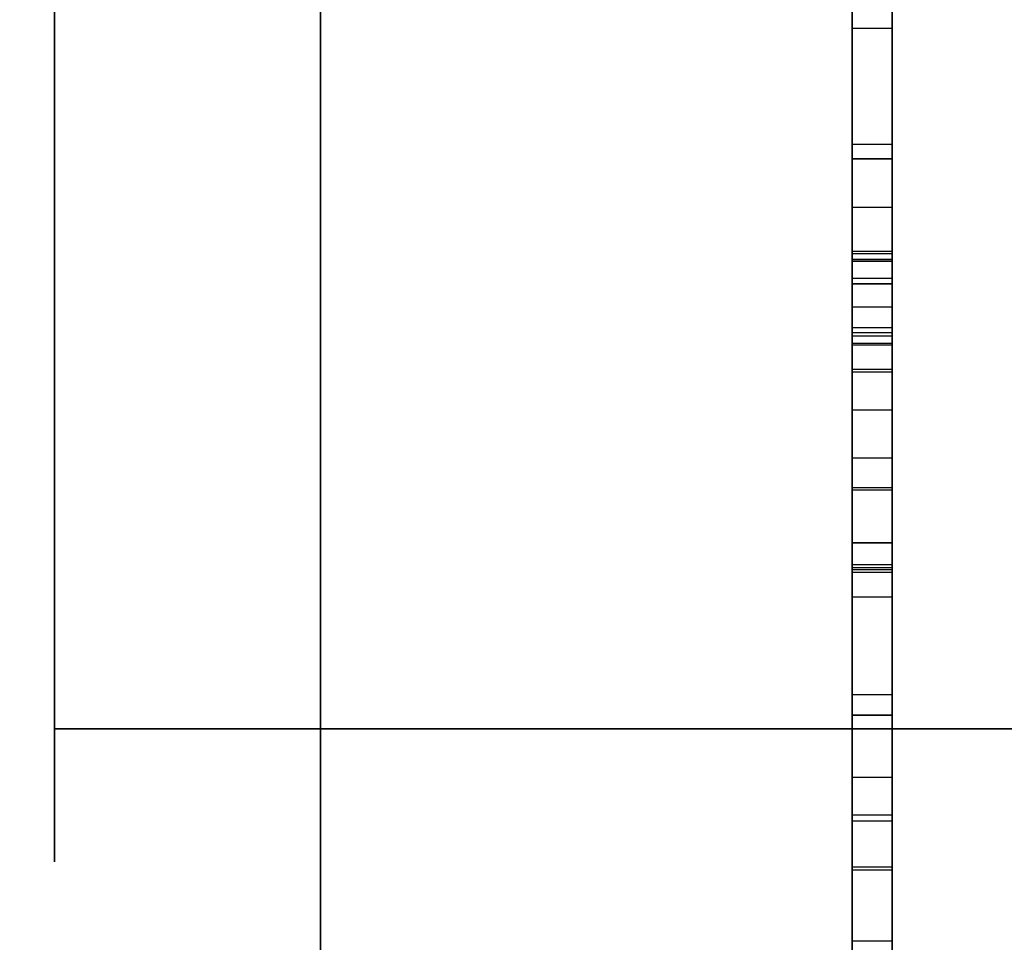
# Model space of a CAD drawing. Header units: millimetres. Extents: x 0 to 1524, y 0 to 1016.
# Tile 43 of 256: x 158.818 to 159.558, y 411.306 to 412. Entities that reach past the tile are written whole.
import ezdxf

# ---------------------------------------------------------------- set-up
doc = ezdxf.new("R2010")
doc.units = ezdxf.units.MM
doc.header["$LTSCALE"] = 83.82
doc.layers.get('0').update_dxf_attribs({"linetype": 'CONTINUOUS'})
doc.styles.get("Standard").update_dxf_attribs({"font": 'txt', "width": 0.8})
doc.dimstyles.new('DIMSTYLE_1', dxfattribs={"dimtxt": 15, "dimasz": 12, "dimexe": 0.18, "dimexo": 0.0625, "dimgap": 0.09, "dimtad": 1, "dimzin": 0, "dimdsep": 46, "dimtxsty": 'STANDARD', "dimblk": 'CLOSED', "dimblk1": 'CLOSED', "dimblk2": 'CLOSED', "dimcen": 0.09, "dimadec": 0, "dimazin": 0, "dimtp": 0.01, "dimtm": 0.01, "dimtfac": 1, "dimtofl": 0, "dimtmove": 0, "dimatfit": 3, "dimldrblk": 'CLOSED', "dimfxl": 1, "dimtolj": 1, "dimtzin": 0, "dimarcsym": 0})

# ---------------------------------------------------------------- blocks, each defined once
blk = doc.blocks.new('_CLOSED')
at = {"color": 0, "linetype": 'BYBLOCK'}
for p, q in [((0, 0), (-1, 0.208333)), ((-1, 0.208333), (-1, -0.208333)), ((-1, -0.208333), (0, 0)), ((-1, 0), (0, 0))]:
    blk.add_line(p, q, dxfattribs=at)
blk = doc.blocks.new('*D4')
at = {"color": 2, "linetype": 'CONTINUOUS'}
for p, q in [((230.49366, 451.20665), (62.22754, 451.20665)), ((63.22754, 451.20665), (63.22754, 415.03165)), ((63.22754, 378.85665), (63.22754, 415.03165)), ((168.96866, 378.85665), (62.22754, 378.85665))]:
    blk.add_line(p, q, dxfattribs=at)
at = {"color": 2, "linetype": 'CONTINUOUS', "xscale": 12, "yscale": 12, "zscale": 12}
for p, rotation in [((63.22754, 451.20665), 90), ((63.22754, 378.85665), 270)]:
    blk.add_blockref('_CLOSED', p, dxfattribs=dict(at, rotation=rotation))

msp = doc.modelspace()

# ---------------------------------------------------------------- linework, layer by layer
at = {"color": 6, "linetype": 'CONTINUOUS'}
for p, q in [((159.44366, 417.65665), (159.44366, 411.15665)), ((159.44366, 411.15665), (159.44366, 417.65665)), ((159.44366, 417.65665), (159.44366, 411.15665)), ((159.44366, 411.15665), (159.44366, 417.65665)), ((159.44366, 417.65665), (159.44366, 411.15665)), ((159.44366, 411.15665), (159.44366, 417.65665)), ((159.44366, 417.65665), (159.44366, 411.15665)), ((159.44366, 411.15665), (159.44366, 417.65665)), ((158.84366, 412.26665), (158.84366, 411.46665)), ((158.84366, 411.46665), (158.84366, 412.26665)), ((158.84366, 412.26665), (158.84366, 411.46665)), ((158.84366, 411.46665), (158.84366, 412.26665)), ((158.84366, 412.26665), (158.84366, 411.46665)), ((158.84366, 411.46665), (158.84366, 412.26665)), ((158.84366, 412.26665), (158.84366, 411.46665)), ((158.84366, 411.46665), (158.84366, 412.26665)), ((159.04366, 412.26665), (159.04366, 411.46665)), ((159.04366, 411.46665), (159.04366, 412.26665)), ((159.04366, 412.26665), (159.04366, 411.46665)), ((159.04366, 412.26665), (159.04366, 411.46665)), ((159.04366, 412.26665), (159.04366, 411.46665)), ((159.04366, 411.46665), (159.04366, 412.26665)), ((159.04366, 412.26665), (159.04366, 411.46665)), ((159.04366, 412.26665), (159.04366, 411.46665)), ((159.04366, 412.26665), (159.04366, 411.46665)), ((159.04366, 411.46665), (159.04366, 412.26665)), ((159.04366, 412.26665), (159.04366, 411.46665)), ((159.04366, 412.26665), (159.04366, 411.46665)), ((159.04366, 412.26665), (159.04366, 411.46665)), ((159.04366, 411.46665), (159.04366, 412.26665)), ((159.04366, 412.26665), (159.04366, 411.46665)), ((159.04366, 412.26665), (159.04366, 411.46665)), ((159.44366, 411.99369), (159.44366, 412.06962)), ((159.44366, 411.99369), (159.44366, 412.06962)), ((159.44366, 411.99369), (159.44366, 412.06962)), ((159.44366, 411.99369), (159.44366, 412.06962)), ((159.47366, 412.06962), (159.47366, 411.99369)), ((159.47366, 412.06962), (159.47366, 411.99369)), ((159.47366, 412.06962), (159.47366, 411.99369)), ((159.47366, 412.06962), (159.47366, 411.99369)), ((159.44366, 412.02239), (159.44366, 411.81985)), ((159.44366, 412.02239), (159.44366, 411.81985)), ((159.44366, 412.02239), (159.44366, 411.81985)), ((159.44366, 412.02239), (159.44366, 411.81985)), ((159.47366, 411.81985), (159.47366, 412.02239)), ((159.47366, 411.81985), (159.47366, 412.02239)), ((159.47366, 411.81985), (159.47366, 412.02239)), ((159.47366, 411.81985), (159.47366, 412.02239)), ((159.44366, 411.81846), (159.44366, 411.99369)), ((159.44366, 411.99369), (159.47366, 411.99369)), ((159.44366, 411.81846), (159.44366, 411.99369)), ((159.44366, 411.99369), (159.47366, 411.99369)), ((159.44366, 411.81846), (159.44366, 411.99369)), ((159.44366, 411.99369), (159.47366, 411.99369)), ((159.44366, 411.81846), (159.44366, 411.99369)), ((159.44366, 411.99369), (159.47366, 411.99369)), ((159.47366, 411.99369), (159.47366, 411.81846)), ((159.47366, 411.99369), (159.47366, 411.81846)), ((159.47366, 411.99369), (159.47366, 411.81846)), ((159.47366, 411.99369), (159.47366, 411.81846)), ((159.44366, 411.90665), (159.44366, 411.89554)), ((159.44366, 411.89554), (159.44366, 411.90665)), ((159.44366, 411.90665), (159.47366, 411.90665)), ((159.44366, 411.90665), (159.44366, 411.89554)), ((159.44366, 411.89554), (159.44366, 411.90665)), ((159.44366, 411.90665), (159.47366, 411.90665)), ((159.44366, 411.90665), (159.44366, 411.89554)), ((159.44366, 411.89554), (159.44366, 411.90665)), ((159.44366, 411.90665), (159.47366, 411.90665)), ((159.44366, 411.90665), (159.44366, 411.89554)), ((159.44366, 411.89554), (159.44366, 411.90665)), ((159.44366, 411.90665), (159.47366, 411.90665)), ((159.47366, 411.90665), (159.47366, 411.89554)), ((159.47366, 411.89554), (159.47366, 411.90665)), ((159.47366, 411.90665), (159.47366, 411.89554)), ((159.47366, 411.89554), (159.47366, 411.90665)), ((159.47366, 411.90665), (159.47366, 411.89554)), ((159.47366, 411.89554), (159.47366, 411.90665)), ((159.47366, 411.90665), (159.47366, 411.89554)), ((159.47366, 411.89554), (159.47366, 411.90665)), ((159.44366, 411.8592), (159.44366, 411.89554)), ((159.44366, 411.89554), (159.47366, 411.89554)), ((159.44366, 411.8592), (159.44366, 411.89554)), ((159.44366, 411.89554), (159.47366, 411.89554)), ((159.44366, 411.8592), (159.44366, 411.89554)), ((159.44366, 411.89554), (159.47366, 411.89554)), ((159.44366, 411.8592), (159.44366, 411.89554)), ((159.44366, 411.89554), (159.47366, 411.89554)), ((159.47366, 411.89554), (159.47366, 411.8592)), ((159.47366, 411.89554), (159.47366, 411.8592)), ((159.47366, 411.89554), (159.47366, 411.8592)), ((159.47366, 411.89554), (159.47366, 411.8592)), ((159.44366, 411.58652), (159.44366, 411.82587)), ((159.44366, 411.58652), (159.44366, 411.82587)), ((159.44366, 411.58652), (159.44366, 411.82587)), ((159.44366, 411.58652), (159.44366, 411.82587)), ((159.44366, 411.82425), (159.44366, 411.64832)), ((159.44366, 411.82425), (159.44366, 411.64832)), ((159.44366, 411.82425), (159.44366, 411.64832)), ((159.44366, 411.82425), (159.44366, 411.64832)), ((159.47366, 411.82587), (159.47366, 411.58652)), ((159.47366, 411.82587), (159.47366, 411.58652)), ((159.47366, 411.82587), (159.47366, 411.58652)), ((159.47366, 411.82587), (159.47366, 411.58652)), ((159.47366, 411.64832), (159.47366, 411.82425)), ((159.47366, 411.64832), (159.47366, 411.82425)), ((159.47366, 411.64832), (159.47366, 411.82425)), ((159.47366, 411.64832), (159.47366, 411.82425)), ((159.44366, 411.81985), (159.44366, 411.58466)), ((159.44366, 411.81985), (159.47366, 411.81985)), ((159.44366, 411.81985), (159.44366, 411.58466)), ((159.44366, 411.81985), (159.47366, 411.81985)), ((159.44366, 411.81985), (159.44366, 411.58466)), ((159.44366, 411.81985), (159.47366, 411.81985)), ((159.44366, 411.81985), (159.44366, 411.58466)), ((159.44366, 411.81985), (159.47366, 411.81985)), ((159.44366, 411.81979), (159.44366, 411.13313)), ((159.44366, 411.22229), (159.44366, 411.81979)), ((159.44366, 411.81979), (159.44366, 411.13313)), ((159.44366, 411.22229), (159.44366, 411.81979)), ((159.44366, 411.81979), (159.44366, 411.13313)), ((159.44366, 411.22229), (159.44366, 411.81979)), ((159.44366, 411.81979), (159.44366, 411.13313)), ((159.44366, 411.22229), (159.44366, 411.81979)), ((159.44366, 411.64647), (159.44366, 411.81846)), ((159.44366, 411.81846), (159.47366, 411.81846)), ((159.44366, 411.64647), (159.44366, 411.81846)), ((159.44366, 411.81846), (159.47366, 411.81846)), ((159.44366, 411.64647), (159.44366, 411.81846)), ((159.44366, 411.81846), (159.47366, 411.81846)), ((159.44366, 411.64647), (159.44366, 411.81846)), ((159.44366, 411.81846), (159.47366, 411.81846)), ((159.47366, 411.58466), (159.47366, 411.81985)), ((159.47366, 411.58466), (159.47366, 411.81985)), ((159.47366, 411.58466), (159.47366, 411.81985)), ((159.47366, 411.58466), (159.47366, 411.81985)), ((159.47366, 411.81979), (159.47366, 411.22229)), ((159.47366, 411.13313), (159.47366, 411.81979)), ((159.47366, 411.81979), (159.47366, 411.22229)), ((159.47366, 411.13313), (159.47366, 411.81979)), ((159.47366, 411.81979), (159.47366, 411.22229)), ((159.47366, 411.13313), (159.47366, 411.81979)), ((159.47366, 411.81979), (159.47366, 411.22229)), ((159.47366, 411.13313), (159.47366, 411.81979)), ((159.47366, 411.81846), (159.47366, 411.64647)), ((159.47366, 411.81846), (159.47366, 411.64647)), ((159.47366, 411.81846), (159.47366, 411.64647)), ((159.47366, 411.81846), (159.47366, 411.64647)), ((159.44366, 411.8056), (159.44366, 411.75562)), ((159.44366, 411.8056), (159.44366, 411.78383)), ((159.44366, 411.8056), (159.47366, 411.8056)), ((159.44366, 411.8056), (159.47366, 411.8056)), ((159.44366, 411.8056), (159.44366, 411.75562)), ((159.44366, 411.8056), (159.44366, 411.78383)), ((159.44366, 411.8056), (159.47366, 411.8056)), ((159.44366, 411.8056), (159.47366, 411.8056)), ((159.44366, 411.8056), (159.44366, 411.75562)), ((159.44366, 411.8056), (159.44366, 411.78383)), ((159.44366, 411.8056), (159.47366, 411.8056)), ((159.44366, 411.8056), (159.47366, 411.8056)), ((159.44366, 411.8056), (159.44366, 411.75562)), ((159.44366, 411.8056), (159.44366, 411.78383)), ((159.44366, 411.8056), (159.47366, 411.8056)), ((159.44366, 411.8056), (159.47366, 411.8056)), ((159.47366, 411.8056), (159.47366, 411.78383)), ((159.47366, 411.75562), (159.47366, 411.8056)), ((159.47366, 411.8056), (159.47366, 411.78383)), ((159.47366, 411.75562), (159.47366, 411.8056)), ((159.47366, 411.8056), (159.47366, 411.78383)), ((159.47366, 411.75562), (159.47366, 411.8056)), ((159.47366, 411.8056), (159.47366, 411.78383)), ((159.47366, 411.75562), (159.47366, 411.8056)), ((159.44366, 411.75675), (159.44366, 411.78383)), ((159.47366, 411.78383), (159.44366, 411.78383)), ((159.44366, 411.75675), (159.44366, 411.78383)), ((159.47366, 411.78383), (159.44366, 411.78383)), ((159.44366, 411.75675), (159.44366, 411.78383)), ((159.47366, 411.78383), (159.44366, 411.78383)), ((159.44366, 411.75675), (159.44366, 411.78383)), ((159.47366, 411.78383), (159.44366, 411.78383)), ((159.47366, 411.78383), (159.47366, 411.75675)), ((159.47366, 411.78383), (159.47366, 411.75675)), ((159.47366, 411.78383), (159.47366, 411.75675)), ((159.47366, 411.78383), (159.47366, 411.75675)), ((159.44366, 411.76868), (159.44366, 411.76207)), ((159.44366, 411.58794), (159.44366, 411.76868)), ((159.44366, 411.76868), (159.47366, 411.76868)), ((159.44366, 411.76868), (159.44366, 411.76207)), ((159.44366, 411.58794), (159.44366, 411.76868)), ((159.44366, 411.76868), (159.47366, 411.76868)), ((159.44366, 411.76868), (159.44366, 411.76207)), ((159.44366, 411.58794), (159.44366, 411.76868)), ((159.44366, 411.76868), (159.47366, 411.76868)), ((159.44366, 411.76868), (159.44366, 411.76207)), ((159.44366, 411.58794), (159.44366, 411.76868)), ((159.44366, 411.76868), (159.47366, 411.76868)), ((159.44366, 411.73724), (159.44366, 411.76449)), ((159.44366, 411.76449), (159.44366, 411.15828)), ((159.44366, 411.73724), (159.44366, 411.76449)), ((159.44366, 411.76449), (159.44366, 411.15828)), ((159.44366, 411.73724), (159.44366, 411.76449)), ((159.44366, 411.76449), (159.44366, 411.15828)), ((159.44366, 411.73724), (159.44366, 411.76449)), ((159.44366, 411.76449), (159.44366, 411.15828)), ((159.47366, 411.76868), (159.47366, 411.58794)), ((159.47366, 411.76207), (159.47366, 411.76868)), ((159.47366, 411.76868), (159.47366, 411.58794)), ((159.47366, 411.76207), (159.47366, 411.76868)), ((159.47366, 411.76868), (159.47366, 411.58794)), ((159.47366, 411.76207), (159.47366, 411.76868)), ((159.47366, 411.76868), (159.47366, 411.58794)), ((159.47366, 411.76207), (159.47366, 411.76868)), ((159.47366, 411.76449), (159.47366, 411.73724)), ((159.47366, 411.76449), (159.47366, 411.15828)), ((159.47366, 411.76449), (159.47366, 411.73724)), ((159.47366, 411.76449), (159.47366, 411.15828)), ((159.47366, 411.76449), (159.47366, 411.73724)), ((159.47366, 411.76449), (159.47366, 411.15828)), ((159.47366, 411.76449), (159.47366, 411.73724)), ((159.47366, 411.76449), (159.47366, 411.15828)), ((159.44366, 411.67065), (159.44366, 411.75675)), ((159.44366, 411.75675), (159.47366, 411.75675)), ((159.44366, 411.67065), (159.44366, 411.75675)), ((159.44366, 411.75675), (159.47366, 411.75675)), ((159.44366, 411.67065), (159.44366, 411.75675)), ((159.44366, 411.75675), (159.47366, 411.75675)), ((159.44366, 411.67065), (159.44366, 411.75675)), ((159.44366, 411.75675), (159.47366, 411.75675)), ((159.44366, 411.75562), (159.44366, 411.5902)), ((159.44366, 411.75562), (159.47366, 411.75562)), ((159.44366, 411.75562), (159.44366, 411.5902)), ((159.44366, 411.75562), (159.47366, 411.75562)), ((159.44366, 411.75562), (159.44366, 411.5902)), ((159.44366, 411.75562), (159.47366, 411.75562)), ((159.44366, 411.75562), (159.44366, 411.5902)), ((159.44366, 411.75562), (159.47366, 411.75562)), ((159.47366, 411.75675), (159.47366, 411.67065)), ((159.47366, 411.75675), (159.47366, 411.67065)), ((159.47366, 411.75675), (159.47366, 411.67065)), ((159.47366, 411.75675), (159.47366, 411.67065)), ((159.47366, 411.5902), (159.47366, 411.75562)), ((159.47366, 411.5902), (159.47366, 411.75562)), ((159.47366, 411.5902), (159.47366, 411.75562)), ((159.47366, 411.5902), (159.47366, 411.75562)), ((159.44366, 411.60665), (159.44366, 411.73724)), ((159.44366, 411.73724), (159.47366, 411.73724)), ((159.44366, 411.60665), (159.44366, 411.73724)), ((159.44366, 411.73724), (159.47366, 411.73724)), ((159.44366, 411.60665), (159.44366, 411.73724)), ((159.44366, 411.73724), (159.47366, 411.73724)), ((159.44366, 411.60665), (159.44366, 411.73724)), ((159.44366, 411.73724), (159.47366, 411.73724)), ((159.44366, 411.73514), (159.44366, 411.60665)), ((159.44366, 411.73514), (159.44366, 411.60665)), ((159.44366, 411.73514), (159.44366, 411.60665)), ((159.44366, 411.73514), (159.44366, 411.60665)), ((159.47366, 411.73724), (159.47366, 411.60665)), ((159.47366, 411.73724), (159.47366, 411.60665)), ((159.47366, 411.73724), (159.47366, 411.60665)), ((159.47366, 411.73724), (159.47366, 411.60665)), ((159.47366, 411.60665), (159.47366, 411.73514)), ((159.47366, 411.60665), (159.47366, 411.73514)), ((159.47366, 411.60665), (159.47366, 411.73514)), ((159.47366, 411.60665), (159.47366, 411.73514)), ((159.44366, 411.70661), (159.44366, 411.30725)), ((159.44366, 411.30725), (159.44366, 411.70661)), ((159.44366, 411.70661), (159.47366, 411.70661)), ((159.44366, 411.70661), (159.44366, 411.30725)), ((159.44366, 411.30725), (159.44366, 411.70661)), ((159.44366, 411.70661), (159.47366, 411.70661)), ((159.44366, 411.70661), (159.44366, 411.30725)), ((159.44366, 411.30725), (159.44366, 411.70661)), ((159.44366, 411.70661), (159.47366, 411.70661)), ((159.44366, 411.70661), (159.44366, 411.30725)), ((159.44366, 411.30725), (159.44366, 411.70661)), ((159.44366, 411.70661), (159.47366, 411.70661)), ((159.47366, 411.70661), (159.47366, 411.30725)), ((159.47366, 411.30725), (159.47366, 411.70661)), ((159.47366, 411.70661), (159.47366, 411.30725)), ((159.47366, 411.30725), (159.47366, 411.70661)), ((159.47366, 411.70661), (159.47366, 411.30725)), ((159.47366, 411.30725), (159.47366, 411.70661)), ((159.47366, 411.70661), (159.47366, 411.30725)), ((159.47366, 411.30725), (159.47366, 411.70661)), ((159.44366, 411.64832), (159.44366, 411.56591)), ((159.44366, 411.64832), (159.47366, 411.64832)), ((159.44366, 411.64832), (159.44366, 411.56591)), ((159.44366, 411.64832), (159.47366, 411.64832)), ((159.44366, 411.64832), (159.44366, 411.56591)), ((159.44366, 411.64832), (159.47366, 411.64832)), ((159.44366, 411.64832), (159.44366, 411.56591)), ((159.44366, 411.64832), (159.47366, 411.64832)), ((159.44366, 411.56591), (159.44366, 411.64647)), ((159.44366, 411.64647), (159.47366, 411.64647)), ((159.44366, 411.56591), (159.44366, 411.64647)), ((159.44366, 411.64647), (159.47366, 411.64647)), ((159.44366, 411.56591), (159.44366, 411.64647)), ((159.44366, 411.64647), (159.47366, 411.64647)), ((159.44366, 411.56591), (159.44366, 411.64647)), ((159.44366, 411.64647), (159.47366, 411.64647)), ((159.47366, 411.56591), (159.47366, 411.64832)), ((159.47366, 411.56591), (159.47366, 411.64832)), ((159.47366, 411.56591), (159.47366, 411.64832)), ((159.47366, 411.56591), (159.47366, 411.64832)), ((159.47366, 411.64647), (159.47366, 411.56591)), ((159.47366, 411.64647), (159.47366, 411.56591)), ((159.47366, 411.64647), (159.47366, 411.56591)), ((159.47366, 411.64647), (159.47366, 411.56591)), ((159.47366, 411.60665), (159.44366, 411.60665)), ((159.47366, 411.60665), (159.44366, 411.60665)), ((159.47366, 411.60665), (159.44366, 411.60665)), ((159.47366, 411.60665), (159.44366, 411.60665)), ((159.44366, 411.5902), (159.44366, 411.43027)), ((159.44366, 411.5902), (159.47366, 411.5902)), ((159.44366, 411.5902), (159.44366, 411.43027)), ((159.44366, 411.5902), (159.47366, 411.5902)), ((159.44366, 411.5902), (159.44366, 411.43027)), ((159.44366, 411.5902), (159.47366, 411.5902)), ((159.44366, 411.5902), (159.44366, 411.43027)), ((159.44366, 411.5902), (159.47366, 411.5902)), ((159.44366, 411.58794), (159.47366, 411.58794)), ((159.44366, 411.39754), (159.44366, 411.58794)), ((159.44366, 411.58794), (159.47366, 411.58794)), ((159.44366, 411.39754), (159.44366, 411.58794)), ((159.44366, 411.58794), (159.47366, 411.58794)), ((159.44366, 411.39754), (159.44366, 411.58794)), ((159.44366, 411.58794), (159.47366, 411.58794)), ((159.44366, 411.39754), (159.44366, 411.58794)), ((159.47366, 411.43027), (159.47366, 411.5902)), ((159.47366, 411.43027), (159.47366, 411.5902)), ((159.47366, 411.43027), (159.47366, 411.5902)), ((159.47366, 411.43027), (159.47366, 411.5902)), ((159.47366, 411.58794), (159.47366, 411.39754)), ((159.47366, 411.58794), (159.47366, 411.39754)), ((159.47366, 411.58794), (159.47366, 411.39754)), ((159.47366, 411.58794), (159.47366, 411.39754)), ((159.44366, 411.47702), (159.44366, 411.58652)), ((159.44366, 411.58652), (159.47366, 411.58652)), ((159.44366, 411.47702), (159.44366, 411.58652)), ((159.44366, 411.58652), (159.47366, 411.58652)), ((159.44366, 411.47702), (159.44366, 411.58652)), ((159.44366, 411.58652), (159.47366, 411.58652)), ((159.44366, 411.47702), (159.44366, 411.58652)), ((159.44366, 411.58652), (159.47366, 411.58652)), ((159.44366, 411.58466), (159.44366, 411.47702)), ((159.44366, 411.58466), (159.47366, 411.58466)), ((159.44366, 411.58466), (159.44366, 411.47702)), ((159.44366, 411.58466), (159.47366, 411.58466)), ((159.44366, 411.58466), (159.44366, 411.47702)), ((159.44366, 411.58466), (159.47366, 411.58466)), ((159.44366, 411.58466), (159.44366, 411.47702)), ((159.44366, 411.58466), (159.47366, 411.58466)), ((159.47366, 411.58652), (159.47366, 411.47702)), ((159.47366, 411.58652), (159.47366, 411.47702)), ((159.47366, 411.58652), (159.47366, 411.47702)), ((159.47366, 411.58652), (159.47366, 411.47702)), ((159.47366, 411.47702), (159.47366, 411.58466)), ((159.47366, 411.47702), (159.47366, 411.58466)), ((159.47366, 411.47702), (159.47366, 411.58466)), ((159.47366, 411.47702), (159.47366, 411.58466)), ((159.44366, 411.56591), (159.47366, 411.56591)), ((159.44366, 411.56591), (159.47366, 411.56591)), ((159.44366, 411.56591), (159.47366, 411.56591)), ((159.44366, 411.56591), (159.47366, 411.56591)), ((159.44366, 411.49253), (159.44366, 411.47702)), ((159.44366, 411.49253), (159.44366, 411.47702)), ((159.44366, 411.49253), (159.44366, 411.47702)), ((159.44366, 411.49253), (159.44366, 411.47702)), ((159.47366, 411.47702), (159.47366, 411.49253)), ((159.47366, 411.47702), (159.47366, 411.49253)), ((159.47366, 411.47702), (159.47366, 411.49253)), ((159.47366, 411.47702), (159.47366, 411.49253)), ((159.44366, 411.47702), (159.47366, 411.47702)), ((159.44366, 411.47702), (159.47366, 411.47702)), ((159.44366, 411.47702), (159.47366, 411.47702)), ((159.44366, 411.47702), (159.47366, 411.47702)), ((159.04366, 411.46665), (159.04366, 411.15665)), ((159.04366, 411.15665), (159.04366, 411.46665)), ((159.04366, 411.46665), (159.04366, 411.15665)), ((159.04366, 411.15665), (159.04366, 411.46665)), ((160.84366, 411.46665), (159.04366, 411.46665)), ((159.04366, 411.46665), (160.88759, 411.46665)), ((160.88759, 411.46665), (159.04366, 411.46665)), ((159.04366, 411.46665), (160.84366, 411.46665)), ((159.04366, 411.46665), (159.04366, 411.15665)), ((159.04366, 411.15665), (159.04366, 411.46665)), ((159.04366, 411.46665), (159.04366, 411.15665)), ((159.04366, 411.15665), (159.04366, 411.46665)), ((160.84366, 411.46665), (159.04366, 411.46665)), ((159.04366, 411.46665), (160.88759, 411.46665)), ((160.88759, 411.46665), (159.04366, 411.46665)), ((159.04366, 411.46665), (160.84366, 411.46665)), ((159.04366, 411.46665), (159.04366, 411.15665)), ((159.04366, 411.15665), (159.04366, 411.46665)), ((159.04366, 411.46665), (159.04366, 411.15665)), ((159.04366, 411.15665), (159.04366, 411.46665)), ((160.84366, 411.46665), (159.04366, 411.46665)), ((159.04366, 411.46665), (160.88759, 411.46665)), ((160.88759, 411.46665), (159.04366, 411.46665)), ((159.04366, 411.46665), (160.84366, 411.46665)), ((159.04366, 411.46665), (159.04366, 411.15665)), ((159.04366, 411.15665), (159.04366, 411.46665)), ((159.04366, 411.46665), (159.04366, 411.15665)), ((159.04366, 411.15665), (159.04366, 411.46665)), ((160.84366, 411.46665), (159.04366, 411.46665)), ((159.04366, 411.46665), (160.88759, 411.46665)), ((160.88759, 411.46665), (159.04366, 411.46665)), ((159.04366, 411.46665), (160.84366, 411.46665)), ((159.44366, 411.43027), (159.44366, 411.36062)), ((159.44366, 411.43027), (159.47366, 411.43027)), ((159.44366, 411.43027), (159.44366, 411.36062)), ((159.44366, 411.43027), (159.47366, 411.43027)), ((159.44366, 411.43027), (159.44366, 411.36062)), ((159.44366, 411.43027), (159.47366, 411.43027)), ((159.44366, 411.43027), (159.44366, 411.36062)), ((159.44366, 411.43027), (159.47366, 411.43027)), ((159.47366, 411.36062), (159.47366, 411.43027)), ((159.47366, 411.36062), (159.47366, 411.43027)), ((159.47366, 411.36062), (159.47366, 411.43027)), ((159.47366, 411.36062), (159.47366, 411.43027)), ((159.44366, 411.40189), (159.44366, 411.39754)), ((159.44366, 411.40189), (159.44366, 411.39754)), ((159.44366, 411.40189), (159.44366, 411.39754)), ((159.44366, 411.40189), (159.44366, 411.39754)), ((159.47366, 411.39754), (159.47366, 411.40189)), ((159.47366, 411.39754), (159.47366, 411.40189)), ((159.47366, 411.39754), (159.47366, 411.40189)), ((159.47366, 411.39754), (159.47366, 411.40189)), ((159.44366, 411.39754), (159.47366, 411.39754)), ((159.44366, 411.39754), (159.47366, 411.39754)), ((159.44366, 411.39754), (159.47366, 411.39754)), ((159.44366, 411.39754), (159.47366, 411.39754)), ((159.44366, 411.36062), (159.44366, 411.36271)), ((159.44366, 411.36062), (159.44366, 411.36271)), ((159.44366, 411.36062), (159.44366, 411.36271)), ((159.44366, 411.36062), (159.44366, 411.36271)), ((159.44366, 411.36062), (159.47366, 411.36062)), ((159.44366, 411.36062), (159.47366, 411.36062)), ((159.44366, 411.36062), (159.47366, 411.36062)), ((159.44366, 411.36062), (159.47366, 411.36062)), ((159.47366, 411.36271), (159.47366, 411.36062)), ((159.47366, 411.36271), (159.47366, 411.36062)), ((159.47366, 411.36271), (159.47366, 411.36062)), ((159.47366, 411.36271), (159.47366, 411.36062)), ((159.44366, 411.30725), (159.47366, 411.30725)), ((159.44366, 411.30725), (159.47366, 411.30725)), ((159.44366, 411.30725), (159.47366, 411.30725)), ((159.44366, 411.30725), (159.47366, 411.30725)), ((159.44366, 411.30725), (159.47366, 411.30725)), ((159.44366, 411.30725), (159.47366, 411.30725)), ((159.44366, 411.30725), (159.47366, 411.30725)), ((159.44366, 411.30725), (159.47366, 411.30725))]:
    msp.add_line(p, q, dxfattribs=at)
at = {"color": 7, "linetype": 'CONTINUOUS'}
for p, q in [((159.44366, 412.63814), (159.44366, 411.53466)), ((159.44366, 412.63814), (159.44366, 411.53466)), ((159.44366, 412.63814), (159.44366, 411.53466)), ((159.44366, 412.63814), (159.44366, 411.53466)), ((159.47366, 411.53466), (159.47366, 412.63814)), ((159.47366, 411.53466), (159.47366, 412.63814)), ((159.47366, 411.53466), (159.47366, 412.63814)), ((159.47366, 411.53466), (159.47366, 412.63814)), ((159.44366, 411.53675), (159.44366, 412.41036)), ((159.44366, 411.53675), (159.44366, 412.41036)), ((159.44366, 411.53675), (159.44366, 412.41036)), ((159.44366, 411.53675), (159.44366, 412.41036)), ((159.47366, 412.41036), (159.47366, 411.53675)), ((159.47366, 412.41036), (159.47366, 411.53675)), ((159.47366, 412.41036), (159.47366, 411.53675)), ((159.47366, 412.41036), (159.47366, 411.53675)), ((158.84366, 411.46665), (158.84366, 412.26665)), ((158.84366, 412.26665), (158.84366, 411.46665)), ((158.84366, 411.46665), (158.84366, 412.26665)), ((158.84366, 412.26665), (158.84366, 411.46665)), ((158.84366, 411.46665), (158.84366, 412.26665)), ((158.84366, 412.26665), (158.84366, 411.46665)), ((158.84366, 411.46665), (158.84366, 412.26665)), ((158.84366, 412.26665), (158.84366, 411.46665)), ((159.04366, 412.26665), (159.04366, 411.46665)), ((159.04366, 411.46665), (159.04366, 412.26665)), ((159.04366, 412.26665), (159.04366, 411.46665)), ((159.04366, 411.46665), (159.04366, 412.26665)), ((159.04366, 412.26665), (159.04366, 411.46665)), ((159.04366, 411.46665), (159.04366, 412.26665)), ((159.04366, 412.26665), (159.04366, 411.46665)), ((159.04366, 411.46665), (159.04366, 412.26665)), ((158.84366, 412.10665), (158.84366, 411.36665)), ((158.84366, 411.36665), (158.84366, 412.10665)), ((158.84366, 412.10665), (158.84366, 411.36665)), ((158.84366, 411.36665), (158.84366, 412.10665)), ((158.84366, 412.10665), (158.84366, 411.36665)), ((158.84366, 411.36665), (158.84366, 412.10665)), ((158.84366, 412.10665), (158.84366, 411.36665)), ((158.84366, 411.36665), (158.84366, 412.10665)), ((159.04366, 411.36665), (159.04366, 412.10665)), ((159.04366, 412.10665), (159.04366, 411.36665)), ((159.04366, 411.36665), (159.04366, 412.10665)), ((159.04366, 412.10665), (159.04366, 411.36665)), ((159.04366, 411.36665), (159.04366, 412.10665)), ((159.04366, 412.10665), (159.04366, 411.36665)), ((159.04366, 411.36665), (159.04366, 412.10665)), ((159.04366, 412.10665), (159.04366, 411.36665)), ((159.44366, 411.89554), (159.44366, 411.8592)), ((159.47366, 411.89554), (159.44366, 411.89554)), ((159.44366, 411.89554), (159.44366, 411.8592)), ((159.47366, 411.89554), (159.44366, 411.89554)), ((159.44366, 411.89554), (159.44366, 411.8592)), ((159.47366, 411.89554), (159.44366, 411.89554)), ((159.44366, 411.89554), (159.44366, 411.8592)), ((159.47366, 411.89554), (159.44366, 411.89554)), ((159.47366, 411.8592), (159.47366, 411.89554)), ((159.47366, 411.8592), (159.47366, 411.89554)), ((159.47366, 411.8592), (159.47366, 411.89554)), ((159.47366, 411.8592), (159.47366, 411.89554)), ((159.44366, 411.8592), (159.44366, 411.82425)), ((159.44366, 411.82587), (159.44366, 411.8592)), ((159.44366, 411.8592), (159.47366, 411.8592)), ((159.44366, 411.8592), (159.44366, 411.82425)), ((159.44366, 411.82587), (159.44366, 411.8592)), ((159.44366, 411.8592), (159.47366, 411.8592)), ((159.44366, 411.8592), (159.44366, 411.82425)), ((159.44366, 411.82587), (159.44366, 411.8592)), ((159.44366, 411.8592), (159.47366, 411.8592)), ((159.44366, 411.8592), (159.44366, 411.82425)), ((159.44366, 411.82587), (159.44366, 411.8592)), ((159.44366, 411.8592), (159.47366, 411.8592)), ((159.47366, 411.8592), (159.47366, 411.82587)), ((159.47366, 411.82425), (159.47366, 411.8592)), ((159.47366, 411.8592), (159.47366, 411.82587)), ((159.47366, 411.82425), (159.47366, 411.8592)), ((159.47366, 411.8592), (159.47366, 411.82587)), ((159.47366, 411.82425), (159.47366, 411.8592)), ((159.47366, 411.8592), (159.47366, 411.82587)), ((159.47366, 411.82425), (159.47366, 411.8592)), ((159.47366, 411.82587), (159.44366, 411.82587)), ((159.47366, 411.82587), (159.44366, 411.82587)), ((159.47366, 411.82587), (159.44366, 411.82587)), ((159.47366, 411.82587), (159.44366, 411.82587)), ((159.44366, 411.82425), (159.47366, 411.82425)), ((159.44366, 411.82425), (159.47366, 411.82425)), ((159.44366, 411.82425), (159.47366, 411.82425)), ((159.44366, 411.82425), (159.47366, 411.82425)), ((159.47366, 411.81979), (159.44366, 411.81979)), ((159.44366, 411.81979), (159.47366, 411.81979)), ((159.47366, 411.81979), (159.44366, 411.81979)), ((159.44366, 411.81979), (159.47366, 411.81979)), ((159.47366, 411.81979), (159.44366, 411.81979)), ((159.44366, 411.81979), (159.47366, 411.81979)), ((159.47366, 411.81979), (159.44366, 411.81979)), ((159.44366, 411.81979), (159.47366, 411.81979)), ((159.44366, 411.80141), (159.44366, 411.60665)), ((159.44366, 411.60665), (159.44366, 411.80141)), ((159.47366, 411.80141), (159.44366, 411.80141)), ((159.44366, 411.80141), (159.47366, 411.80141)), ((159.44366, 411.80141), (159.44366, 411.60665)), ((159.44366, 411.60665), (159.44366, 411.80141)), ((159.47366, 411.80141), (159.44366, 411.80141)), ((159.44366, 411.80141), (159.47366, 411.80141)), ((159.44366, 411.80141), (159.44366, 411.60665)), ((159.44366, 411.60665), (159.44366, 411.80141)), ((159.47366, 411.80141), (159.44366, 411.80141)), ((159.44366, 411.80141), (159.47366, 411.80141)), ((159.44366, 411.80141), (159.44366, 411.60665)), ((159.44366, 411.60665), (159.44366, 411.80141)), ((159.47366, 411.80141), (159.44366, 411.80141)), ((159.44366, 411.80141), (159.47366, 411.80141)), ((159.47366, 411.60665), (159.47366, 411.80141)), ((159.47366, 411.80141), (159.47366, 411.60665)), ((159.47366, 411.60665), (159.47366, 411.80141)), ((159.47366, 411.80141), (159.47366, 411.60665)), ((159.47366, 411.60665), (159.47366, 411.80141)), ((159.47366, 411.80141), (159.47366, 411.60665)), ((159.47366, 411.60665), (159.47366, 411.80141)), ((159.47366, 411.80141), (159.47366, 411.60665)), ((159.44366, 411.76453), (159.44366, 411.73514)), ((159.44366, 411.76453), (159.44366, 411.73514)), ((159.44366, 411.76453), (159.44366, 411.73514)), ((159.44366, 411.76453), (159.44366, 411.73514)), ((159.44366, 411.76449), (159.44366, 411.14312)), ((159.47366, 411.76449), (159.44366, 411.76449)), ((159.47366, 411.76449), (159.44366, 411.76449)), ((159.44366, 411.76449), (159.44366, 411.14312)), ((159.47366, 411.76449), (159.44366, 411.76449)), ((159.47366, 411.76449), (159.44366, 411.76449)), ((159.44366, 411.76449), (159.44366, 411.14312)), ((159.47366, 411.76449), (159.44366, 411.76449)), ((159.47366, 411.76449), (159.44366, 411.76449)), ((159.44366, 411.76449), (159.44366, 411.14312)), ((159.47366, 411.76449), (159.44366, 411.76449)), ((159.47366, 411.76449), (159.44366, 411.76449)), ((159.47366, 411.73514), (159.47366, 411.76453)), ((159.47366, 411.73514), (159.47366, 411.76453)), ((159.47366, 411.73514), (159.47366, 411.76453)), ((159.47366, 411.73514), (159.47366, 411.76453)), ((159.47366, 411.14312), (159.47366, 411.76449)), ((159.47366, 411.14312), (159.47366, 411.76449)), ((159.47366, 411.14312), (159.47366, 411.76449)), ((159.47366, 411.14312), (159.47366, 411.76449)), ((159.44366, 411.76207), (159.44366, 411.71854)), ((159.47366, 411.76207), (159.44366, 411.76207)), ((159.44366, 411.76207), (159.44366, 411.71854)), ((159.47366, 411.76207), (159.44366, 411.76207)), ((159.44366, 411.76207), (159.44366, 411.71854)), ((159.47366, 411.76207), (159.44366, 411.76207)), ((159.44366, 411.76207), (159.44366, 411.71854)), ((159.47366, 411.76207), (159.44366, 411.76207)), ((159.47366, 411.71854), (159.47366, 411.76207)), ((159.47366, 411.71854), (159.47366, 411.76207)), ((159.47366, 411.71854), (159.47366, 411.76207)), ((159.47366, 411.71854), (159.47366, 411.76207)), ((159.44366, 411.73514), (159.47366, 411.73514)), ((159.44366, 411.73514), (159.47366, 411.73514)), ((159.44366, 411.73514), (159.47366, 411.73514)), ((159.44366, 411.73514), (159.47366, 411.73514)), ((159.44366, 411.71854), (159.44366, 411.40189)), ((159.44366, 411.71854), (159.44366, 411.40189)), ((159.44366, 411.71854), (159.44366, 411.40189)), ((159.44366, 411.71854), (159.44366, 411.40189)), ((159.47366, 411.40189), (159.47366, 411.71854)), ((159.47366, 411.40189), (159.47366, 411.71854)), ((159.47366, 411.40189), (159.47366, 411.71854)), ((159.47366, 411.40189), (159.47366, 411.71854)), ((159.44366, 411.16247), (159.44366, 411.67065)), ((159.44366, 411.67065), (159.47366, 411.67065)), ((159.44366, 411.16247), (159.44366, 411.67065)), ((159.44366, 411.67065), (159.47366, 411.67065)), ((159.44366, 411.16247), (159.44366, 411.67065)), ((159.44366, 411.67065), (159.47366, 411.67065)), ((159.44366, 411.16247), (159.44366, 411.67065)), ((159.44366, 411.67065), (159.47366, 411.67065)), ((159.47366, 411.67065), (159.47366, 411.16247)), ((159.47366, 411.67065), (159.47366, 411.16247)), ((159.47366, 411.67065), (159.47366, 411.16247)), ((159.47366, 411.67065), (159.47366, 411.16247)), ((159.44366, 411.60665), (159.47366, 411.60665)), ((159.47366, 411.60665), (159.44366, 411.60665)), ((159.44366, 411.60665), (159.47366, 411.60665)), ((159.47366, 411.60665), (159.44366, 411.60665)), ((159.44366, 411.60665), (159.47366, 411.60665)), ((159.47366, 411.60665), (159.44366, 411.60665)), ((159.44366, 411.60665), (159.47366, 411.60665)), ((159.47366, 411.60665), (159.44366, 411.60665)), ((159.44366, 411.49277), (159.44366, 411.53675)), ((159.44366, 411.49277), (159.44366, 411.53675)), ((159.44366, 411.49277), (159.44366, 411.53675)), ((159.44366, 411.49277), (159.44366, 411.53675)), ((159.47366, 411.53675), (159.47366, 411.49277)), ((159.47366, 411.53675), (159.47366, 411.49277)), ((159.47366, 411.53675), (159.47366, 411.49277)), ((159.47366, 411.53675), (159.47366, 411.49277)), ((159.44366, 411.53466), (159.44366, 411.49253)), ((159.44366, 411.53466), (159.44366, 411.49253)), ((159.44366, 411.53466), (159.44366, 411.49253)), ((159.44366, 411.53466), (159.44366, 411.49253)), ((159.47366, 411.49253), (159.47366, 411.53466)), ((159.47366, 411.49253), (159.47366, 411.53466)), ((159.47366, 411.49253), (159.47366, 411.53466)), ((159.47366, 411.49253), (159.47366, 411.53466)), ((159.44366, 411.47702), (159.44366, 411.49277)), ((159.44366, 411.47702), (159.44366, 411.49277)), ((159.44366, 411.47702), (159.44366, 411.49277)), ((159.44366, 411.47702), (159.44366, 411.49277)), ((159.44366, 411.49253), (159.47366, 411.49253)), ((159.44366, 411.49253), (159.47366, 411.49253)), ((159.44366, 411.49253), (159.47366, 411.49253)), ((159.44366, 411.49253), (159.47366, 411.49253)), ((159.47366, 411.49277), (159.47366, 411.47702)), ((159.47366, 411.49277), (159.47366, 411.47702)), ((159.47366, 411.49277), (159.47366, 411.47702)), ((159.47366, 411.49277), (159.47366, 411.47702)), ((159.47366, 411.47702), (159.44366, 411.47702)), ((159.47366, 411.47702), (159.44366, 411.47702)), ((159.47366, 411.47702), (159.44366, 411.47702)), ((159.47366, 411.47702), (159.44366, 411.47702)), ((159.04366, 411.46665), (158.84366, 411.46665)), ((158.84366, 411.46665), (159.04366, 411.46665)), ((158.84366, 411.46665), (159.04366, 411.46665)), ((158.84366, 411.36665), (158.84366, 411.46665)), ((159.04366, 411.46665), (158.84366, 411.46665)), ((158.84366, 411.46665), (158.84366, 411.36665)), ((159.04366, 411.46665), (158.84366, 411.46665)), ((158.84366, 411.46665), (159.04366, 411.46665)), ((158.84366, 411.46665), (159.04366, 411.46665)), ((158.84366, 411.36665), (158.84366, 411.46665)), ((159.04366, 411.46665), (158.84366, 411.46665)), ((158.84366, 411.46665), (158.84366, 411.36665)), ((159.04366, 411.46665), (158.84366, 411.46665)), ((158.84366, 411.46665), (159.04366, 411.46665)), ((158.84366, 411.46665), (159.04366, 411.46665)), ((158.84366, 411.36665), (158.84366, 411.46665)), ((159.04366, 411.46665), (158.84366, 411.46665)), ((158.84366, 411.46665), (158.84366, 411.36665)), ((159.04366, 411.46665), (158.84366, 411.46665)), ((158.84366, 411.46665), (159.04366, 411.46665)), ((158.84366, 411.46665), (159.04366, 411.46665)), ((158.84366, 411.36665), (158.84366, 411.46665)), ((159.04366, 411.46665), (158.84366, 411.46665)), ((158.84366, 411.46665), (158.84366, 411.36665)), ((159.04366, 411.46665), (159.04366, 411.36665)), ((159.04366, 411.36665), (159.04366, 411.46665)), ((159.04366, 411.46665), (159.04366, 411.36665)), ((159.04366, 411.36665), (159.04366, 411.46665)), ((159.04366, 411.46665), (159.04366, 411.36665)), ((159.04366, 411.36665), (159.04366, 411.46665)), ((159.04366, 411.46665), (159.04366, 411.36665)), ((159.04366, 411.36665), (159.04366, 411.46665)), ((159.44366, 411.40189), (159.47366, 411.40189)), ((159.44366, 411.40189), (159.47366, 411.40189)), ((159.44366, 411.40189), (159.47366, 411.40189)), ((159.44366, 411.40189), (159.47366, 411.40189)), ((159.44366, 411.36271), (159.44366, 411.14732)), ((159.47366, 411.36271), (159.44366, 411.36271)), ((159.44366, 411.36271), (159.44366, 411.14732)), ((159.47366, 411.36271), (159.44366, 411.36271)), ((159.44366, 411.36271), (159.44366, 411.14732)), ((159.47366, 411.36271), (159.44366, 411.36271)), ((159.44366, 411.36271), (159.44366, 411.14732)), ((159.47366, 411.36271), (159.44366, 411.36271)), ((159.47366, 411.14732), (159.47366, 411.36271)), ((159.47366, 411.14732), (159.47366, 411.36271)), ((159.47366, 411.14732), (159.47366, 411.36271)), ((159.47366, 411.14732), (159.47366, 411.36271))]:
    msp.add_line(p, q, dxfattribs=at)
at = {"color": 6, "linetype": 'CONTINUOUS'}
for points in [[(159.04366, 411.46665), (159.00481, 411.46665), (158.96745, 411.46665), (158.93298, 411.46665), (158.90224, 411.46665), (158.87746, 411.46665), (158.85902, 411.46665), (158.84761, 411.46665), (158.84366, 411.46665)], [(158.84366, 411.46665), (158.84747, 411.46665), (158.85875, 411.46665), (158.87708, 411.46665), (158.90224, 411.46665), (158.9324, 411.46665), (158.9668, 411.46665), (159.00413, 411.46665), (159.04366, 411.46665)], [(159.04366, 411.46665), (159.00481, 411.46665), (158.96745, 411.46665), (158.93298, 411.46665), (158.90224, 411.46665), (158.87746, 411.46665), (158.85902, 411.46665), (158.84761, 411.46665), (158.84366, 411.46665)], [(158.84366, 411.46665), (158.84747, 411.46665), (158.85875, 411.46665), (158.87708, 411.46665), (158.90224, 411.46665), (158.9324, 411.46665), (158.9668, 411.46665), (159.00413, 411.46665), (159.04366, 411.46665)], [(159.04366, 411.46665), (159.00481, 411.46665), (158.96745, 411.46665), (158.93298, 411.46665), (158.90224, 411.46665), (158.87746, 411.46665), (158.85902, 411.46665), (158.84761, 411.46665), (158.84366, 411.46665)], [(158.84366, 411.46665), (158.84747, 411.46665), (158.85875, 411.46665), (158.87708, 411.46665), (158.90224, 411.46665), (158.9324, 411.46665), (158.9668, 411.46665), (159.00413, 411.46665), (159.04366, 411.46665)], [(159.04366, 411.46665), (159.00481, 411.46665), (158.96745, 411.46665), (158.93298, 411.46665), (158.90224, 411.46665), (158.87746, 411.46665), (158.85902, 411.46665), (158.84761, 411.46665), (158.84366, 411.46665)], [(158.84366, 411.46665), (158.84747, 411.46665), (158.85875, 411.46665), (158.87708, 411.46665), (158.90224, 411.46665), (158.9324, 411.46665), (158.9668, 411.46665), (159.00413, 411.46665), (159.04366, 411.46665)]]:
    msp.add_lwpolyline(points, dxfattribs=at)

# ---------------------------------------------------------------- dimensions: what is measured, and where the dimension line sits
at = {"color": 2, "linetype": 'CONTINUOUS'}
dim = msp.add_linear_dim(base=(63.22754, 451.20665), p1=(168.96866, 378.85665), p2=(230.49366, 451.20665), angle=90, dimstyle='DIMSTYLE_1', dxfattribs=at)
dim.commit()
dim.dimension.update_dxf_attribs({"geometry": '*D4', "text_midpoint": (59.47754, 385.03165), "dimtype": 160})

doc.saveas('drawing.dxf')
